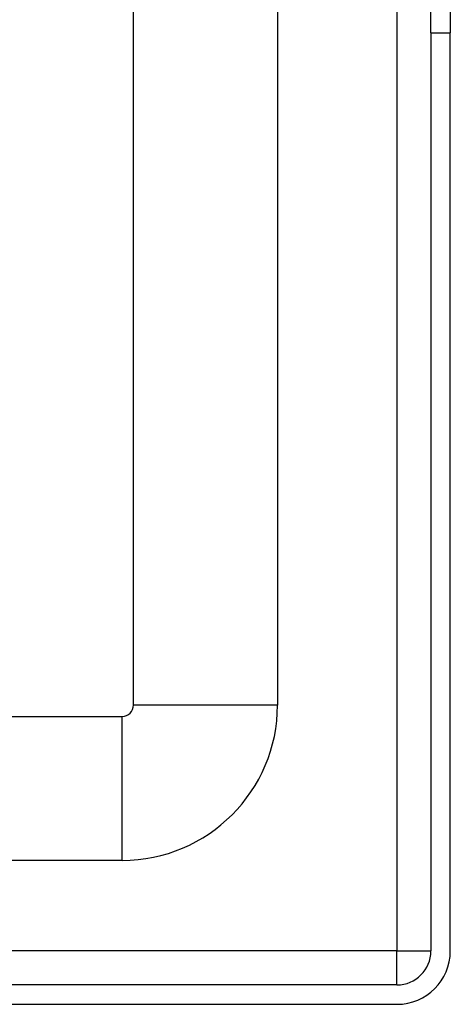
# Model space of a CAD drawing. Header units: inches. Extents: x 4 to 76.4, y 5.6 to 49.6.
# Tile 10 of 56: x 21.9 to 23.4, y 18.2 to 21.5. Entities that reach past the tile are written whole.
import ezdxf

# ---------------------------------------------------------------- set-up
doc = ezdxf.new("R2010")
doc.units = ezdxf.units.IN
doc.header["$LTSCALE"] = 4.856739
doc.header["$MEASUREMENT"] = 0
doc.layers.add('Visible Edges(ANSI)', color=7, linetype='Continuous', lineweight=25)
doc.layers.add('Visible Tangent Edges(ANSI)', color=7, linetype='Continuous', lineweight=25)

msp = doc.modelspace()

# ---------------------------------------------------------------- linework, layer by layer
at = {"layer": 'Visible Edges(ANSI)'}
for p, q in [((22.3135, 19.241), (22.3135, 22.8936)), ((22.7934, 21.9001), (22.7934, 19.241)), ((23.3046, 21.4821), (23.3046, 21.8624)), ((23.3692, 21.8624), (23.3692, 21.4821)), ((23.3046, 21.4821), (23.3046, 18.4214)), ((23.3692, 18.4214), (23.3692, 21.4821)), ((5.0352, 19.2032), (22.2757, 19.2032)), ((22.2757, 18.7233), (5.0352, 18.7233)), ((23.1913, 18.308), (4.1445, 18.308)), ((4.1445, 18.2434), (23.1913, 18.2434))]:
    msp.add_line(p, q, dxfattribs=at)
for centre, radius in [((22.2757, 19.241), 0.0378), ((22.2757, 19.241), 0.5177), ((23.1913, 18.4214), 0.1134), ((23.1913, 18.4214), 0.178)]:
    msp.add_arc(centre, radius, 270, 0, dxfattribs=at)
at = {"layer": 'Visible Tangent Edges(ANSI)'}
for p, q in [((23.1913, 21.569), (23.1913, 18.4214)), ((23.3046, 21.4821), (23.3692, 21.4821)), ((22.7934, 19.241), (22.3135, 19.241)), ((22.2757, 18.7233), (22.2757, 19.2032)), ((23.1913, 18.4214), (4.1445, 18.4214)), ((23.1913, 18.308), (23.1913, 18.4214)), ((23.1913, 18.4214), (23.3046, 18.4214))]:
    msp.add_line(p, q, dxfattribs=at)

doc.saveas('drawing.dxf')
